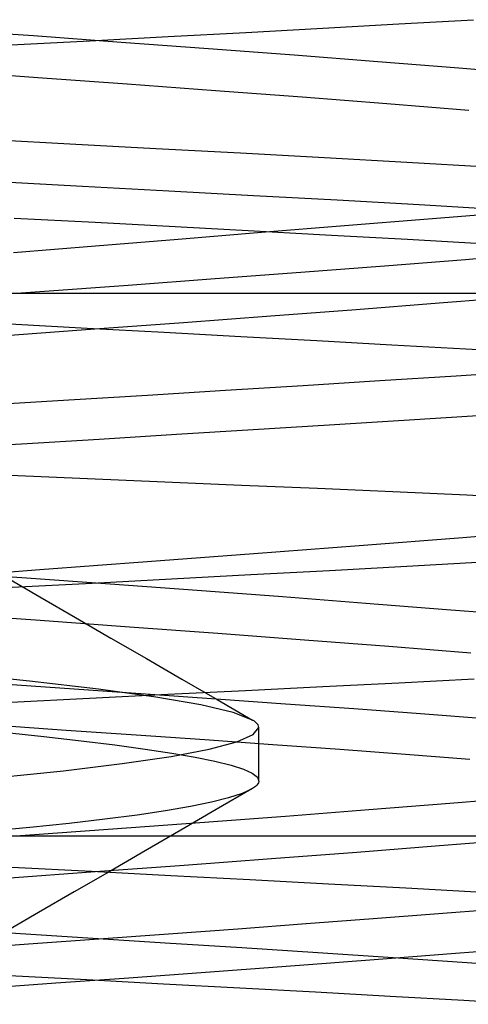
# Model space of a CAD drawing. Header units: millimetres. Extents: x 0 to 93, y -50 to 1.2.
# Tile 127 of 137: x 85.68 to 86.093, y -2.455 to -1.548. Entities that reach past the tile are written whole.
import ezdxf

# ---------------------------------------------------------------- set-up
doc = ezdxf.new("R2010")
doc.units = ezdxf.units.MM
doc.layers.add('MAIN-2', color=7, linetype='Continuous')

msp = doc.modelspace()

# ---------------------------------------------------------------- linework, layer by layer
at = {"layer": 'MAIN-2'}
for p, q in [((86.02936, -1.55188), (86.09827, -1.54796)), ((86.02936, -1.55188), (86.09827, -1.54796)), ((85.61167, -1.55678), (85.69294, -1.56267)), ((85.61167, -1.55678), (85.69294, -1.56267)), ((85.81711, -1.56353), (85.88861, -1.55968)), ((85.81711, -1.56353), (85.88861, -1.55968)), ((85.88861, -1.55968), (85.95942, -1.55579)), ((85.88861, -1.55968), (85.95942, -1.55579)), ((85.95942, -1.55579), (86.02936, -1.55188)), ((85.95942, -1.55579), (86.02936, -1.55188)), ((85.67265, -1.57114), (85.74507, -1.56735)), ((85.67265, -1.57114), (85.74507, -1.56735)), ((85.69294, -1.56267), (85.77387, -1.56857)), ((85.69294, -1.56267), (85.77387, -1.56857)), ((85.74507, -1.56735), (85.81711, -1.56353)), ((85.74507, -1.56735), (85.81711, -1.56353)), ((85.77387, -1.56857), (85.85407, -1.57449)), ((85.77387, -1.56857), (85.85407, -1.57449)), ((85.85407, -1.57449), (85.93303, -1.58042)), ((85.85407, -1.57449), (85.93303, -1.58042)), ((85.93303, -1.58042), (86.0101, -1.58634)), ((85.93303, -1.58042), (86.0101, -1.58634)), ((86.0101, -1.58634), (86.08474, -1.59225)), ((86.0101, -1.58634), (86.08474, -1.59225)), ((85.61424, -1.59517), (85.69703, -1.60117)), ((85.61424, -1.59517), (85.69703, -1.60117)), ((86.08474, -1.59225), (86.15659, -1.59815)), ((86.08474, -1.59225), (86.15659, -1.59815)), ((85.69703, -1.60117), (85.77928, -1.60717)), ((85.69703, -1.60117), (85.77928, -1.60717)), ((85.77928, -1.60717), (85.86055, -1.61317)), ((85.77928, -1.60717), (85.86055, -1.61317)), ((85.86055, -1.61317), (85.94036, -1.61918)), ((85.86055, -1.61317), (85.94036, -1.61918)), ((85.94036, -1.61918), (86.01825, -1.62518)), ((85.94036, -1.61918), (86.01825, -1.62518)), ((86.01825, -1.62518), (86.09376, -1.63118)), ((86.01825, -1.62518), (86.09376, -1.63118)), ((85.72655, -1.6626), (85.64674, -1.65839)), ((85.72655, -1.6626), (85.64674, -1.65839)), ((85.80562, -1.66681), (85.72655, -1.6626)), ((85.80562, -1.66681), (85.72655, -1.6626)), ((85.88379, -1.67104), (85.80562, -1.66681)), ((85.88379, -1.67104), (85.80562, -1.66681)), ((85.96093, -1.67529), (85.88379, -1.67104)), ((85.96093, -1.67529), (85.88379, -1.67104)), ((86.03688, -1.67955), (85.96093, -1.67529)), ((86.03688, -1.67955), (85.96093, -1.67529)), ((86.11133, -1.68383), (86.03688, -1.67955)), ((86.11133, -1.68383), (86.03688, -1.67955)), ((85.6572, -1.69706), (85.73807, -1.70133)), ((85.6572, -1.69706), (85.73807, -1.70133)), ((85.73807, -1.70133), (85.81762, -1.70558)), ((85.73807, -1.70133), (85.81762, -1.70558)), ((85.81762, -1.70558), (85.89574, -1.70982)), ((85.81762, -1.70558), (85.89574, -1.70982)), ((85.89574, -1.70982), (85.97253, -1.71405)), ((85.89574, -1.70982), (85.97253, -1.71405)), ((85.97253, -1.71405), (86.04813, -1.71831)), ((85.97253, -1.71405), (86.04813, -1.71831)), ((86.04813, -1.71831), (86.12237, -1.72259)), ((86.04813, -1.71831), (86.12237, -1.72259)), ((85.67527, -1.73074), (85.7498, -1.73468)), ((85.67527, -1.73074), (85.7498, -1.73468)), ((85.97953, -1.73771), (86.05627, -1.73154)), ((85.97953, -1.73771), (86.05627, -1.73154)), ((86.05627, -1.73154), (86.13289, -1.72539)), ((86.05627, -1.73154), (86.13289, -1.72539)), ((85.7498, -1.73468), (85.82346, -1.7386)), ((85.7498, -1.73468), (85.82346, -1.7386)), ((85.82346, -1.7386), (85.8961, -1.74251)), ((85.82346, -1.7386), (85.8961, -1.74251)), ((85.90284, -1.74388), (85.97953, -1.73771)), ((85.90284, -1.74388), (85.97953, -1.73771)), ((85.75026, -1.75625), (85.82636, -1.75006)), ((85.75026, -1.75625), (85.82636, -1.75006)), ((85.82636, -1.75006), (85.90284, -1.74388)), ((85.82636, -1.75006), (85.90284, -1.74388)), ((85.8961, -1.74251), (85.9675, -1.74641)), ((85.8961, -1.74251), (85.9675, -1.74641)), ((85.9675, -1.74641), (86.03745, -1.75028)), ((85.9675, -1.74641), (86.03745, -1.75028)), ((86.03745, -1.75028), (86.10573, -1.75411)), ((86.03745, -1.75028), (86.10573, -1.75411)), ((85.67474, -1.76245), (85.75026, -1.75625)), ((85.67474, -1.76245), (85.75026, -1.75625)), ((86.09075, -1.76912), (86.01611, -1.77505)), ((86.09075, -1.76912), (86.01611, -1.77505)), ((86.16286, -1.76318), (86.09075, -1.76912)), ((86.16286, -1.76318), (86.09075, -1.76912)), ((86.01611, -1.77505), (85.93924, -1.78097)), ((86.01611, -1.77505), (85.93924, -1.78097)), ((85.86047, -1.7869), (85.78026, -1.79283)), ((85.86047, -1.7869), (85.78026, -1.79283)), ((85.93924, -1.78097), (85.86047, -1.7869)), ((85.93924, -1.78097), (85.86047, -1.7869)), ((85.78026, -1.79283), (85.69901, -1.79876)), ((85.78026, -1.79283), (85.69901, -1.79876)), ((85.6, -1.8), (86.78513, -1.8)), ((85.6, -1.8), (86.78513, -1.8)), ((85.69901, -1.79876), (85.61708, -1.8047)), ((85.69901, -1.79876), (85.61708, -1.8047)), ((86.14027, -1.80327), (86.0665, -1.80927)), ((86.14027, -1.80327), (86.0665, -1.80927)), ((86.0665, -1.80927), (85.99013, -1.81527)), ((86.0665, -1.80927), (85.99013, -1.81527)), ((85.91158, -1.82127), (85.83128, -1.82727)), ((85.91158, -1.82127), (85.83128, -1.82727)), ((85.99013, -1.81527), (85.91158, -1.82127)), ((85.99013, -1.81527), (85.91158, -1.82127)), ((85.74236, -1.83243), (85.67122, -1.82864)), ((85.74236, -1.83243), (85.67122, -1.82864)), ((85.81329, -1.83623), (85.74236, -1.83243)), ((85.81329, -1.83623), (85.74236, -1.83243)), ((85.83128, -1.82727), (85.74968, -1.83327)), ((85.83128, -1.82727), (85.74968, -1.83327)), ((85.74968, -1.83327), (85.6672, -1.83928)), ((85.74968, -1.83327), (85.6672, -1.83928)), ((85.88383, -1.84007), (85.81329, -1.83623)), ((85.88383, -1.84007), (85.81329, -1.83623)), ((85.95381, -1.84394), (85.88383, -1.84007)), ((85.95381, -1.84394), (85.88383, -1.84007)), ((86.02302, -1.84781), (85.95381, -1.84394)), ((86.02302, -1.84781), (85.95381, -1.84394)), ((86.09122, -1.85164), (86.02302, -1.84781)), ((86.09122, -1.85164), (86.02302, -1.84781)), ((86.15824, -1.85543), (86.09122, -1.85164)), ((86.15824, -1.85543), (86.09122, -1.85164)), ((86.01205, -1.88054), (86.08211, -1.8761)), ((86.01205, -1.88054), (86.08211, -1.8761)), ((86.08211, -1.8761), (86.15105, -1.87166)), ((86.08211, -1.8761), (86.15105, -1.87166)), ((85.86986, -1.88939), (85.94123, -1.88497)), ((85.86986, -1.88939), (85.94123, -1.88497)), ((85.94123, -1.88497), (86.01205, -1.88054)), ((85.94123, -1.88497), (86.01205, -1.88054)), ((85.72552, -1.89825), (85.79795, -1.89381)), ((85.72552, -1.89825), (85.79795, -1.89381)), ((85.79795, -1.89381), (85.86986, -1.88939)), ((85.79795, -1.89381), (85.86986, -1.88939)), ((85.65272, -1.90271), (85.72552, -1.89825)), ((85.65272, -1.90271), (85.72552, -1.89825)), ((86.10229, -1.91293), (86.03415, -1.91727)), ((86.10229, -1.91293), (86.03415, -1.91727)), ((85.96518, -1.9216), (85.89539, -1.92594)), ((85.96518, -1.9216), (85.89539, -1.92594)), ((86.03415, -1.91727), (85.96518, -1.9216)), ((86.03415, -1.91727), (85.96518, -1.9216)), ((85.82481, -1.93028), (85.75362, -1.93465)), ((85.82481, -1.93028), (85.75362, -1.93465)), ((85.89539, -1.92594), (85.82481, -1.93028)), ((85.89539, -1.92594), (85.82481, -1.93028)), ((85.68217, -1.93902), (85.61083, -1.9434)), ((85.68217, -1.93902), (85.61083, -1.9434)), ((85.75362, -1.93465), (85.68217, -1.93902)), ((85.75362, -1.93465), (85.68217, -1.93902)), ((85.74287, -1.97098), (85.67151, -1.96795)), ((85.74287, -1.97098), (85.67151, -1.96795)), ((85.81396, -1.97402), (85.74287, -1.97098)), ((85.81396, -1.97402), (85.74287, -1.97098)), ((85.8846, -1.97706), (85.81396, -1.97402)), ((85.8846, -1.97706), (85.81396, -1.97402)), ((85.95462, -1.9801), (85.8846, -1.97706)), ((85.95462, -1.9801), (85.8846, -1.97706)), ((86.02385, -1.98314), (85.95462, -1.9801)), ((86.02385, -1.98314), (85.95462, -1.9801)), ((86.0921, -1.98619), (86.02385, -1.98314)), ((86.0921, -1.98619), (86.02385, -1.98314)), ((86.15919, -1.98926), (86.0921, -1.98619)), ((86.15919, -1.98926), (86.0921, -1.98619)), ((86.08842, -2.02508), (86.1817, -2.0176)), ((86.08842, -2.02508), (86.1817, -2.0176)), ((85.99301, -2.03252), (86.08842, -2.02508)), ((85.99301, -2.03252), (86.08842, -2.02508)), ((85.79783, -2.04731), (85.89597, -2.03993)), ((85.79783, -2.04731), (85.89597, -2.03993)), ((85.89597, -2.03993), (85.99301, -2.03252)), ((85.89597, -2.03993), (85.99301, -2.03252)), ((85.69904, -2.05466), (85.79783, -2.04731)), ((85.69904, -2.05466), (85.79783, -2.04731)), ((86.03687, -2.05153), (86.10716, -2.04765)), ((86.03687, -2.05153), (86.10716, -2.04765)), ((85.6, -2.06197), (85.69904, -2.05466)), ((85.6, -2.06197), (85.69904, -2.05466)), ((85.60053, -2.05598), (85.68245, -2.06191)), ((85.60053, -2.05598), (85.68245, -2.06191)), ((85.82027, -2.06311), (85.89316, -2.05923)), ((85.82027, -2.06311), (85.89316, -2.05923)), ((85.89316, -2.05923), (85.96545, -2.05538)), ((85.89316, -2.05923), (85.96545, -2.05538)), ((85.96545, -2.05538), (86.03687, -2.05153)), ((85.96545, -2.05538), (86.03687, -2.05153)), ((85.66624, -2.06078), (85.69899, -2.0798)), ((85.67352, -2.07097), (85.747, -2.06703)), ((85.67352, -2.07097), (85.747, -2.06703)), ((85.68245, -2.06191), (85.76359, -2.06781)), ((85.68245, -2.06191), (85.76359, -2.06781)), ((85.747, -2.06703), (85.82027, -2.06311)), ((85.747, -2.06703), (85.82027, -2.06311)), ((85.76359, -2.06781), (85.84363, -2.0737)), ((85.76359, -2.06781), (85.84363, -2.0737)), ((85.84363, -2.0737), (85.92225, -2.07959)), ((85.84363, -2.0737), (85.92225, -2.07959)), ((85.69899, -2.0798), (85.73171, -2.0988)), ((85.92225, -2.07959), (85.99901, -2.08547)), ((85.92225, -2.07959), (85.99901, -2.08547)), ((85.99901, -2.08547), (86.07344, -2.09135)), ((85.99901, -2.08547), (86.07344, -2.09135)), ((85.61643, -2.09533), (85.69929, -2.10133)), ((85.61643, -2.09533), (85.69929, -2.10133)), ((86.07344, -2.09135), (86.14532, -2.09722)), ((86.07344, -2.09135), (86.14532, -2.09722)), ((85.69929, -2.10133), (85.78158, -2.10733)), ((85.69929, -2.10133), (85.78158, -2.10733)), ((85.73171, -2.0988), (85.76443, -2.11779)), ((85.78158, -2.10733), (85.86284, -2.11333)), ((85.78158, -2.10733), (85.86284, -2.11333)), ((85.86284, -2.11333), (85.94257, -2.11934)), ((85.86284, -2.11333), (85.94257, -2.11934)), ((85.76443, -2.11779), (85.79702, -2.1367)), ((85.94257, -2.11934), (86.02032, -2.12534)), ((85.94257, -2.11934), (86.02032, -2.12534)), ((86.02032, -2.12534), (86.09563, -2.13134)), ((86.02032, -2.12534), (86.09563, -2.13134)), ((85.79702, -2.1367), (85.82961, -2.1556)), ((85.68955, -2.15746), (85.61632, -2.15024)), ((85.75301, -2.16483), (85.68955, -2.15746)), ((85.82961, -2.1556), (85.86217, -2.17449)), ((85.95934, -2.16243), (86.02956, -2.15888)), ((85.95934, -2.16243), (86.02956, -2.15888)), ((86.02956, -2.15888), (86.09881, -2.15536)), ((86.02956, -2.15888), (86.09881, -2.15536)), ((85.73051, -2.16486), (85.66442, -2.16033)), ((85.73051, -2.16486), (85.66442, -2.16033)), ((85.79614, -2.16941), (85.73051, -2.16486)), ((85.79614, -2.16941), (85.73051, -2.16486)), ((85.80584, -2.17219), (85.75301, -2.16483)), ((85.81672, -2.16955), (85.88833, -2.16599)), ((85.81672, -2.16955), (85.88833, -2.16599)), ((85.88833, -2.16599), (85.95934, -2.16243)), ((85.88833, -2.16599), (85.95934, -2.16243)), ((85.67239, -2.17669), (85.74468, -2.17312)), ((85.67239, -2.17669), (85.74468, -2.17312)), ((85.74468, -2.17312), (85.81672, -2.16955)), ((85.74468, -2.17312), (85.81672, -2.16955)), ((85.86115, -2.17396), (85.79614, -2.16941)), ((85.86115, -2.17396), (85.79614, -2.16941)), ((85.84721, -2.17939), (85.80584, -2.17219)), ((85.92522, -2.17853), (85.86115, -2.17396)), ((85.92522, -2.17853), (85.86115, -2.17396)), ((85.86217, -2.17449), (85.89474, -2.19338)), ((85.87688, -2.18641), (85.84721, -2.17939)), ((85.89468, -2.19331), (85.87688, -2.18641)), ((85.98803, -2.18309), (85.92522, -2.17853)), ((85.98803, -2.18309), (85.92522, -2.17853)), ((86.04929, -2.18764), (85.98803, -2.18309)), ((86.04929, -2.18764), (85.98803, -2.18309)), ((85.89645, -2.19443), (85.89468, -2.19331)), ((85.89791, -2.19556), (85.89645, -2.19443)), ((85.89904, -2.19669), (85.89791, -2.19556)), ((86.10893, -2.19219), (86.04929, -2.18764)), ((86.10893, -2.19219), (86.04929, -2.18764)), ((85.65833, -2.19804), (85.72327, -2.20249)), ((85.65833, -2.19804), (85.72327, -2.20249)), ((85.66556, -2.20448), (85.70271, -2.20843)), ((85.72327, -2.20249), (85.7875, -2.20693)), ((85.72327, -2.20249), (85.7875, -2.20693)), ((85.89539, -2.2066), (85.9005, -2.2001)), ((85.89985, -2.19782), (85.89904, -2.19669)), ((85.90034, -2.19896), (85.89985, -2.19782)), ((85.9005, -2.2001), (85.90034, -2.19896)), ((85.9005, -2.24929), (85.9005, -2.20029)), ((85.70271, -2.20843), (85.73683, -2.21235)), ((85.73683, -2.21235), (85.76787, -2.21623)), ((85.7875, -2.20693), (85.85089, -2.21136)), ((85.7875, -2.20693), (85.85089, -2.21136)), ((85.85089, -2.21136), (85.9134, -2.2158)), ((85.85089, -2.21136), (85.9134, -2.2158)), ((85.85487, -2.22), (85.88013, -2.21324)), ((85.88013, -2.21324), (85.89539, -2.2066)), ((85.76787, -2.21623), (85.79575, -2.22005)), ((85.79575, -2.22005), (85.82045, -2.22382)), ((85.81973, -2.22677), (85.85487, -2.22)), ((85.9134, -2.2158), (85.97501, -2.22026)), ((85.9134, -2.2158), (85.97501, -2.22026)), ((85.97501, -2.22026), (86.03556, -2.22473)), ((85.97501, -2.22026), (86.03556, -2.22473)), ((85.77486, -2.23346), (85.81973, -2.22677)), ((85.82045, -2.22382), (85.84191, -2.22754)), ((85.84191, -2.22754), (85.86008, -2.23123)), ((85.86008, -2.23123), (85.87492, -2.23491)), ((86.03556, -2.22473), (86.09467, -2.22921)), ((86.03556, -2.22473), (86.09467, -2.22921)), ((85.65723, -2.24644), (85.72057, -2.24002)), ((85.72057, -2.24002), (85.77486, -2.23346)), ((85.87492, -2.23491), (85.88642, -2.23858)), ((85.88642, -2.23858), (85.89452, -2.24229)), ((85.89452, -2.24229), (85.89921, -2.24604)), ((85.89921, -2.24604), (85.90048, -2.24984)), ((85.90048, -2.24984), (85.90018, -2.25102)), ((85.894, -2.25684), (85.86131, -2.27581)), ((85.89381, -2.25699), (85.88506, -2.26103)), ((85.89573, -2.25579), (85.89381, -2.25699)), ((85.89733, -2.25459), (85.89573, -2.25579)), ((85.89861, -2.2534), (85.89733, -2.25459)), ((85.89956, -2.2522), (85.89861, -2.2534)), ((85.90018, -2.25102), (85.89956, -2.2522)), ((85.87273, -2.26507), (85.85686, -2.26911)), ((85.88506, -2.26103), (85.87273, -2.26507)), ((86.14906, -2.26433), (86.0764, -2.27028)), ((86.14906, -2.26433), (86.0764, -2.27028)), ((85.81464, -2.27702), (85.78838, -2.28089)), ((85.83749, -2.27309), (85.81464, -2.27702)), ((85.86131, -2.27581), (85.82863, -2.29478)), ((85.85686, -2.26911), (85.83749, -2.27309)), ((86.0017, -2.27618), (85.92496, -2.28207)), ((86.0017, -2.27618), (85.92496, -2.28207)), ((86.0764, -2.27028), (86.0017, -2.27618)), ((86.0764, -2.27028), (86.0017, -2.27618)), ((85.75876, -2.28472), (85.72582, -2.28851)), ((85.78838, -2.28089), (85.75876, -2.28472)), ((85.92496, -2.28207), (85.84631, -2.28797)), ((85.92496, -2.28207), (85.84631, -2.28797)), ((85.68963, -2.29229), (85.65025, -2.29609)), ((85.76624, -2.29386), (85.6853, -2.29976)), ((85.76624, -2.29386), (85.6853, -2.29976)), ((85.72582, -2.28851), (85.68963, -2.29229)), ((85.84631, -2.28797), (85.76624, -2.29386)), ((85.84631, -2.28797), (85.76624, -2.29386)), ((85.82863, -2.29478), (85.79594, -2.31375)), ((85.6, -2.3), (88.3525, -2.3)), ((85.6853, -2.29976), (85.60395, -2.30565)), ((85.6853, -2.29976), (85.60395, -2.30565)), ((86.14054, -2.30324), (86.06689, -2.30924)), ((86.14054, -2.30324), (86.06689, -2.30924)), ((86.06689, -2.30924), (85.9906, -2.31525)), ((86.06689, -2.30924), (85.9906, -2.31525)), ((85.79594, -2.31375), (85.76328, -2.33272)), ((85.91205, -2.32125), (85.83167, -2.32725)), ((85.91205, -2.32125), (85.83167, -2.32725)), ((85.9906, -2.31525), (85.91205, -2.32125)), ((85.9906, -2.31525), (85.91205, -2.32125)), ((85.74651, -2.33293), (85.67328, -2.32905)), ((85.74651, -2.33293), (85.67328, -2.32905)), ((85.83167, -2.32725), (85.74995, -2.33326)), ((85.83167, -2.32725), (85.74995, -2.33326)), ((85.74995, -2.33326), (85.66737, -2.33926)), ((85.74995, -2.33326), (85.66737, -2.33926)), ((85.76328, -2.33272), (85.73055, -2.35173)), ((85.81956, -2.33679), (85.74651, -2.33293)), ((85.81956, -2.33679), (85.74651, -2.33293)), ((85.89231, -2.34063), (85.81956, -2.33679)), ((85.89231, -2.34063), (85.81956, -2.33679)), ((85.96452, -2.34448), (85.89231, -2.34063)), ((85.96452, -2.34448), (85.89231, -2.34063)), ((86.0359, -2.34834), (85.96452, -2.34448)), ((86.0359, -2.34834), (85.96452, -2.34448)), ((86.10611, -2.35223), (86.0359, -2.34834)), ((86.10611, -2.35223), (86.0359, -2.34834)), ((85.73055, -2.35173), (85.69783, -2.37074)), ((86.06599, -2.37159), (86.1248, -2.36693)), ((86.06599, -2.37159), (86.1248, -2.36693)), ((85.69783, -2.37074), (85.66508, -2.38977)), ((85.94396, -2.38092), (86.00565, -2.37626)), ((85.94396, -2.38092), (86.00565, -2.37626)), ((86.00565, -2.37626), (86.06599, -2.37159)), ((86.00565, -2.37626), (86.06599, -2.37159)), ((85.81751, -2.39026), (85.88118, -2.38559)), ((85.81751, -2.39026), (85.88118, -2.38559)), ((85.88118, -2.38559), (85.94396, -2.38092)), ((85.88118, -2.38559), (85.94396, -2.38092)), ((85.74316, -2.39422), (85.67166, -2.38965)), ((85.74316, -2.39422), (85.67166, -2.38965)), ((85.68839, -2.39959), (85.75318, -2.39492)), ((85.68839, -2.39959), (85.75318, -2.39492)), ((85.81432, -2.39878), (85.74316, -2.39422)), ((85.81432, -2.39878), (85.74316, -2.39422)), ((85.75318, -2.39492), (85.81751, -2.39026)), ((85.75318, -2.39492), (85.81751, -2.39026)), ((85.62335, -2.40426), (85.68839, -2.39959)), ((85.62335, -2.40426), (85.68839, -2.39959)), ((85.88494, -2.40335), (85.81432, -2.39878)), ((85.88494, -2.40335), (85.81432, -2.39878)), ((85.9549, -2.40791), (85.88494, -2.40335)), ((85.9549, -2.40791), (85.88494, -2.40335)), ((86.13882, -2.40392), (86.08143, -2.4085)), ((86.13882, -2.40392), (86.08143, -2.4085)), ((86.02409, -2.41247), (85.9549, -2.40791)), ((86.02409, -2.41247), (85.9549, -2.40791)), ((86.02255, -2.41308), (85.96238, -2.41766)), ((86.02255, -2.41308), (85.96238, -2.41766)), ((86.08143, -2.4085), (86.02255, -2.41308)), ((86.08143, -2.4085), (86.02255, -2.41308)), ((86.09243, -2.41703), (86.02409, -2.41247)), ((86.09243, -2.41703), (86.02409, -2.41247)), ((85.90117, -2.42223), (85.83913, -2.4268)), ((85.90117, -2.42223), (85.83913, -2.4268)), ((85.96238, -2.41766), (85.90117, -2.42223)), ((85.96238, -2.41766), (85.90117, -2.42223)), ((86.15976, -2.42158), (86.09243, -2.41703)), ((86.15976, -2.42158), (86.09243, -2.41703)), ((85.67114, -2.42872), (85.74215, -2.43253)), ((85.67114, -2.42872), (85.74215, -2.43253)), ((85.77653, -2.43136), (85.71357, -2.4359)), ((85.77653, -2.43136), (85.71357, -2.4359)), ((85.83913, -2.4268), (85.77653, -2.43136)), ((85.83913, -2.4268), (85.77653, -2.43136)), ((85.71357, -2.4359), (85.65049, -2.44044)), ((85.71357, -2.4359), (85.65049, -2.44044)), ((85.74215, -2.43253), (85.81284, -2.43633)), ((85.74215, -2.43253), (85.81284, -2.43633)), ((85.81284, -2.43633), (85.88303, -2.44011)), ((85.81284, -2.43633), (85.88303, -2.44011)), ((85.88303, -2.44011), (85.95261, -2.44389)), ((85.88303, -2.44011), (85.95261, -2.44389)), ((85.95261, -2.44389), (86.02143, -2.44766)), ((85.95261, -2.44389), (86.02143, -2.44766)), ((86.02143, -2.44766), (86.08939, -2.45145)), ((86.02143, -2.44766), (86.08939, -2.45145)), ((86.08939, -2.45145), (86.15634, -2.45524)), ((86.08939, -2.45145), (86.15634, -2.45524))]:
    msp.add_line(p, q, dxfattribs=at)

doc.saveas('drawing.dxf')
